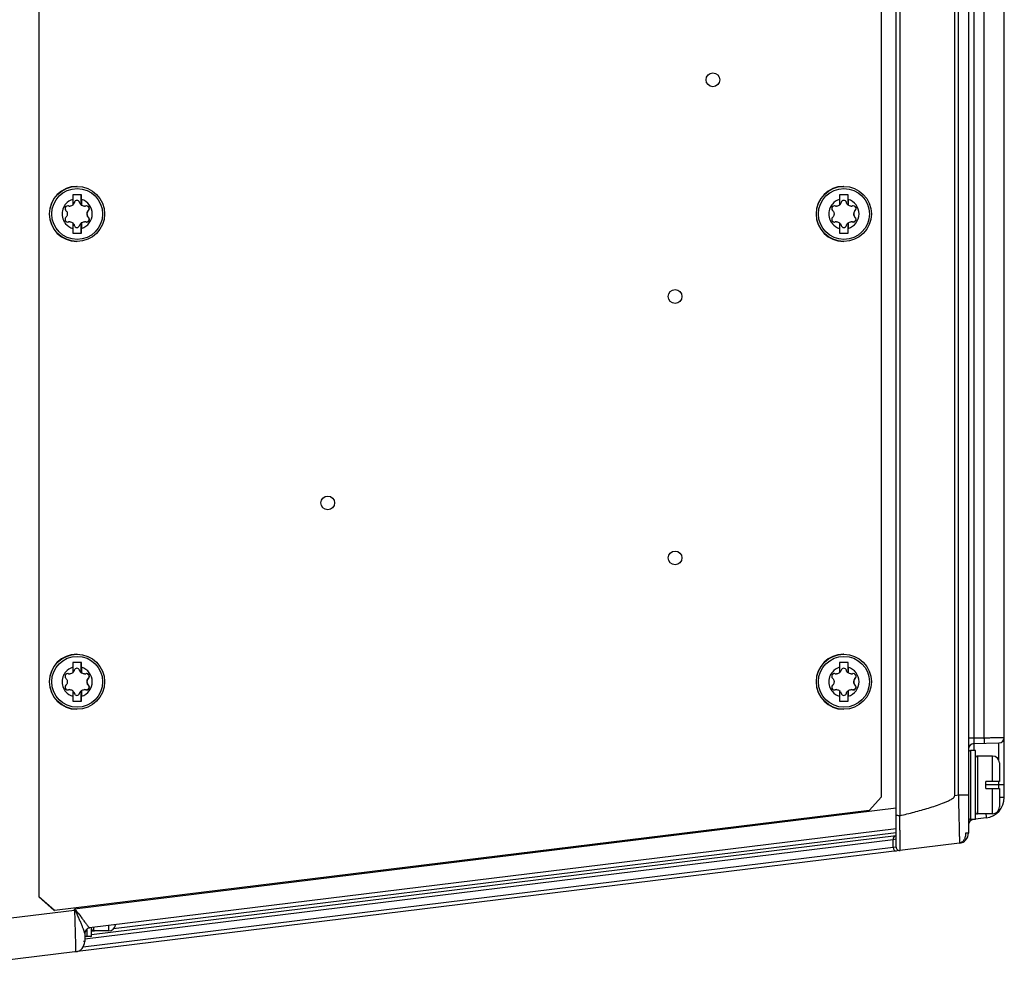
# Model space of a CAD drawing. Header units: inches. Extents: x 0 to 117, y 0 to 83.
# Tile 32 of 86: x 50.65 to 56.28, y 65.33 to 70.71. Entities that reach past the tile are written whole.
import ezdxf

# ---------------------------------------------------------------- set-up
doc = ezdxf.new("R2010")
doc.units = ezdxf.units.IN
doc.header["$LTSCALE"] = 6.431102
doc.header["$MEASUREMENT"] = 0
doc.layers.get('0').update_dxf_attribs({"linetype": 'CONTINUOUS'})

msp = doc.modelspace()

# ---------------------------------------------------------------- linework, layer by layer
at = {"color": 7, "linetype": 'CONTINUOUS'}
for p, q in [((50.7544, 77.0548), (50.7544, 65.6941)), ((50.7558, 77.0548), (50.7558, 65.6941)), ((55.6632, 65.9794), (55.6632, 76.7695)), ((56.0765, 76.6887), (56.0765, 66.0601)), ((55.6832, 76.5898), (55.6832, 66.1591)), ((55.5779, 66.2669), (55.5779, 76.4819)), ((55.9978, 66.2753), (55.9978, 76.4736)), ((56.0185, 66.2778), (56.0185, 76.471)), ((56.1075, 76.1453), (56.1075, 66.6043)), ((56.1656, 66.6043), (56.1656, 73.3116)), ((56.2816, 66.2641), (56.2816, 73.3036)), ((50.9742, 69.7603), (50.9723, 69.7603)), ((55.3633, 69.7603), (55.3614, 69.7603)), ((50.999, 69.713), (50.9498, 69.713)), ((50.9498, 69.713), (50.9498, 69.6858)), ((50.998, 69.6537), (50.998, 69.713)), ((50.999, 69.6858), (50.999, 69.713)), ((55.3881, 69.713), (55.3389, 69.713)), ((55.3389, 69.713), (55.3389, 69.6858)), ((55.3871, 69.6537), (55.3871, 69.713)), ((55.3881, 69.6858), (55.3881, 69.713)), ((50.9204, 69.6494), (50.9205, 69.6494)), ((50.998, 69.6537), (50.9988, 69.6537)), ((51.0282, 69.6494), (51.0282, 69.6494)), ((55.3095, 69.6494), (55.3096, 69.6494)), ((55.3871, 69.6537), (55.3879, 69.6537)), ((55.4173, 69.6494), (55.4173, 69.6494)), ((50.9204, 69.5561), (50.9205, 69.5561)), ((50.9988, 69.5518), (50.998, 69.5518)), ((50.998, 69.4925), (50.998, 69.5518)), ((51.0282, 69.5561), (51.0282, 69.5561)), ((55.3095, 69.5561), (55.3096, 69.5561)), ((55.3879, 69.5518), (55.3871, 69.5518)), ((55.3871, 69.4925), (55.3871, 69.5518)), ((55.4173, 69.5561), (55.4173, 69.5561)), ((50.9498, 69.5197), (50.9498, 69.4925)), ((50.999, 69.4925), (50.999, 69.5197)), ((55.3389, 69.5197), (55.3389, 69.4925)), ((55.3881, 69.4925), (55.3881, 69.5197)), ((50.9498, 69.4925), (50.999, 69.4925)), ((50.9742, 69.4453), (50.9723, 69.4453)), ((55.3389, 69.4925), (55.3881, 69.4925)), ((55.3633, 69.4453), (55.3614, 69.4453)), ((50.9742, 67.0831), (50.9723, 67.0831)), ((55.3633, 67.0831), (55.3614, 67.0831)), ((50.999, 67.0358), (50.9498, 67.0358)), ((50.9498, 67.0358), (50.9498, 67.0087)), ((50.998, 66.9765), (50.998, 67.0358)), ((50.999, 67.0087), (50.999, 67.0358)), ((55.3881, 67.0358), (55.3389, 67.0358)), ((55.3389, 67.0358), (55.3389, 67.0087)), ((55.3871, 66.9765), (55.3871, 67.0358)), ((55.3881, 67.0087), (55.3881, 67.0358)), ((50.9204, 66.9723), (50.9205, 66.9723)), ((50.998, 66.9765), (50.9988, 66.9765)), ((51.0282, 66.9723), (51.0282, 66.9723)), ((55.3095, 66.9723), (55.3096, 66.9723)), ((55.3871, 66.9765), (55.3879, 66.9765)), ((55.4173, 66.9723), (55.4173, 66.9723)), ((50.9204, 66.879), (50.9205, 66.879)), ((50.9988, 66.8747), (50.998, 66.8747)), ((50.998, 66.8154), (50.998, 66.8747)), ((51.0282, 66.879), (51.0282, 66.879)), ((55.3095, 66.879), (55.3096, 66.879)), ((55.3879, 66.8747), (55.3871, 66.8747)), ((55.3871, 66.8154), (55.3871, 66.8747)), ((55.4173, 66.879), (55.4173, 66.879)), ((50.9498, 66.8426), (50.9498, 66.8154)), ((50.9498, 66.8154), (50.999, 66.8154)), ((50.999, 66.8154), (50.999, 66.8426)), ((55.3389, 66.8426), (55.3389, 66.8154)), ((55.3389, 66.8154), (55.3881, 66.8154)), ((55.3881, 66.8154), (55.3881, 66.8426)), ((50.9742, 66.7681), (50.9723, 66.7681)), ((55.3633, 66.7681), (55.3614, 66.7681)), ((56.1075, 66.6038), (56.0765, 66.6036)), ((56.1072, 66.5721), (56.251, 66.5758)), ((56.1072, 66.5721), (56.1072, 66.5319)), ((56.1075, 66.6036), (56.1656, 66.6051)), ((56.1075, 66.6043), (56.1656, 66.6043)), ((56.251, 66.4754), (56.251, 66.5758)), ((56.1159, 66.5319), (56.0883, 66.5319)), ((56.0883, 66.5319), (56.0883, 66.1382)), ((56.1159, 66.1382), (56.1159, 66.5319)), ((56.2143, 66.5004), (56.1277, 66.5004)), ((56.1277, 66.5004), (56.1277, 66.1697)), ((56.2143, 66.3547), (56.2143, 66.5004)), ((56.2537, 66.461), (56.2537, 66.3547)), ((56.2537, 66.3547), (56.175, 66.3547)), ((56.175, 66.3154), (56.175, 66.3547)), ((56.251, 66.3154), (56.251, 66.3547)), ((56.2816, 66.3351), (56.175, 66.3351)), ((56.175, 66.3154), (56.2537, 66.3154)), ((56.2143, 66.1697), (56.2143, 66.3154)), ((56.2537, 66.3154), (56.2537, 66.2091)), ((55.5779, 66.2669), (55.5088, 66.1888)), ((55.9978, 66.2753), (56.0185, 66.2778)), ((56.0185, 66.2778), (56.0765, 66.2778)), ((56.0185, 66.2778), (56.0198, 66.2283)), ((56.2816, 66.2641), (56.2537, 66.2641)), ((55.5088, 66.1888), (50.8441, 65.6159)), ((55.6632, 66.2024), (50.9595, 65.6249)), ((56.1213, 66.1716), (56.1159, 66.1709)), ((56.2143, 66.1697), (56.1277, 66.1697)), ((56.0765, 66.1344), (56.0777, 66.1346)), ((56.1159, 66.1382), (56.0883, 66.1382)), ((56.1779, 66.1469), (56.1158, 66.1393)), ((55.6632, 66.0837), (51.0452, 65.5167)), ((55.6632, 66.0616), (51.1826, 65.5115)), ((56.0765, 66.0601), (56.0592, 66.0601)), ((56.0247, 66.0015), (50.5234, 65.326)), ((51.0175, 65.4549), (55.6459, 66.0232)), ((55.6632, 66.0435), (51.0569, 65.4779)), ((55.6459, 66.0232), (55.6632, 66.0261)), ((55.6459, 65.9765), (55.6459, 66.0232)), ((55.6852, 65.9598), (55.6849, 66.0341)), ((55.6459, 65.9765), (51.0081, 65.4071)), ((55.6632, 65.9794), (55.6459, 65.9765)), ((50.7544, 65.6941), (50.7558, 65.6941)), ((50.7544, 65.6941), (50.8428, 65.6159)), ((50.8441, 65.6159), (50.7558, 65.6941)), ((50.9595, 65.6171), (50.5337, 65.5648)), ((50.8428, 65.6159), (50.8441, 65.6159)), ((50.9595, 65.6171), (50.9595, 65.6249)), ((50.9646, 65.6178), (50.9595, 65.6171)), ((51.0293, 65.5099), (51.0293, 65.4689)), ((51.0569, 65.4689), (51.0569, 65.5181)), ((51.0926, 65.5004), (51.0569, 65.496)), ((51.0687, 65.5196), (51.0687, 65.5004)), ((51.1553, 65.5004), (51.0687, 65.5004)), ((51.1553, 65.5004), (51.1553, 65.5302)), ((51.0175, 65.4389), (51.0117, 65.4389)), ((51.0175, 65.4854), (51.0175, 65.4389)), ((51.0201, 65.4734), (51.0175, 65.4731)), ((51.0569, 65.4689), (51.0293, 65.4689))]:
    msp.add_line(p, q, dxfattribs=at)
for centre, radius in [((54.6135, 70.3705), 0.0394), ((50.9742, 69.6028), 0.1575), ((50.9744, 69.6028), 0.1456), ((55.3633, 69.6028), 0.1575), ((55.3635, 69.6028), 0.1456), ((54.397, 69.1303), 0.0394), ((52.4091, 67.9492), 0.0394), ((54.397, 67.6343), 0.0394), ((50.9742, 66.9256), 0.1575), ((50.9744, 66.9256), 0.1456), ((55.3633, 66.9256), 0.1575), ((55.3635, 66.9256), 0.1456)]:
    msp.add_circle(centre, radius, dxfattribs=at)
for centre, radius, start, end in [((50.9723, 69.6028), 0.1575, 89.9988, 269.9904), ((55.3614, 69.6028), 0.1575, 89.9988, 269.9904), ((60.0383, 69.6116), 9.0888, 179.53206, 179.73445), ((50.9734, 69.665), 0.0156, 13.649, 166.351), ((60.3851, 69.6097), 9.3864, 179.53527, 179.73124), ((50.9745, 69.6028), 0.0866, 286.502, 73.498), ((64.4274, 69.6116), 9.0888, 179.53206, 179.73445), ((55.3625, 69.665), 0.0156, 13.649, 166.351), ((64.7742, 69.6097), 9.3864, 179.53527, 179.73124), ((55.3635, 69.6028), 0.0866, 286.502, 73.498), ((50.9745, 69.6028), 0.0866, 139.9165, 155.3557), ((50.9325, 69.675), 0.0273, 253.6132, 269.9968), ((51.016, 69.6756), 0.0279, 270.0115, 286.2168), ((51.0576, 69.6028), 0.0273, 133.3515, 226.651), ((55.3636, 69.6028), 0.0866, 139.9165, 155.3557), ((55.3216, 69.675), 0.0273, 253.6132, 269.9968), ((55.4051, 69.6756), 0.0279, 270.0115, 286.2168), ((55.4467, 69.6028), 0.0273, 133.3515, 226.651), ((50.9745, 69.6028), 0.0866, 204.652, 220.0622), ((50.9325, 69.5305), 0.0273, 89.9994, 106.3863), ((60.3359, 69.5959), 9.3864, 180.26876, 180.46473), ((50.9317, 69.5305), 0.0274, 34.5477, 48.9566), ((60.0875, 69.594), 9.0888, 180.26555, 180.46794), ((51.016, 69.5299), 0.0279, 73.7827, 89.9847), ((55.3636, 69.6028), 0.0866, 204.652, 220.0622), ((55.3216, 69.5305), 0.0273, 89.9994, 106.3863), ((64.725, 69.5959), 9.3864, 180.26876, 180.46473), ((55.3208, 69.5305), 0.0274, 34.5477, 48.9566), ((64.4766, 69.594), 9.0888, 180.26555, 180.46794), ((55.4051, 69.5299), 0.0279, 73.7827, 89.9847), ((50.9734, 69.5406), 0.0156, 193.649, 346.351), ((55.3625, 69.5406), 0.0156, 193.649, 346.351), ((50.9723, 66.9256), 0.1575, 89.9988, 269.9904), ((55.3614, 66.9256), 0.1575, 89.9988, 269.9904), ((50.9745, 66.9256), 0.0866, 139.9165, 155.3557), ((50.9325, 66.9979), 0.0273, 253.6132, 269.9968), ((60.0383, 66.9344), 9.0888, 179.53206, 179.73445), ((50.9734, 66.9878), 0.0156, 13.649, 166.351), ((60.3851, 66.9325), 9.3864, 179.53527, 179.73124), ((50.9745, 66.9256), 0.0866, 286.502, 73.498), ((51.016, 66.9984), 0.0279, 270.0115, 286.2168), ((55.3636, 66.9256), 0.0866, 139.9165, 155.3557), ((55.3216, 66.9979), 0.0273, 253.6132, 269.9968), ((64.4274, 66.9344), 9.0888, 179.53206, 179.73445), ((55.3625, 66.9878), 0.0156, 13.649, 166.351), ((64.7742, 66.9325), 9.3864, 179.53527, 179.73124), ((55.3635, 66.9256), 0.0866, 286.502, 73.498), ((55.4051, 66.9984), 0.0279, 270.0115, 286.2168), ((51.0576, 66.9256), 0.0273, 133.3515, 226.651), ((55.4467, 66.9256), 0.0273, 133.3515, 226.651), ((50.9745, 66.9256), 0.0866, 204.652, 220.0622), ((50.9325, 66.8534), 0.0273, 89.9994, 106.3863), ((60.3359, 66.9187), 9.3864, 180.26876, 180.46473), ((50.9317, 66.8533), 0.0274, 34.5477, 48.9566), ((50.9734, 66.8634), 0.0156, 193.649, 346.351), ((60.0875, 66.9168), 9.0888, 180.26555, 180.46794), ((51.016, 66.8528), 0.0279, 73.7827, 89.9847), ((55.3636, 66.9256), 0.0866, 204.652, 220.0622), ((55.3216, 66.8534), 0.0273, 89.9994, 106.3863), ((64.725, 66.9187), 9.3864, 180.26876, 180.46473), ((55.3208, 66.8533), 0.0274, 34.5477, 48.9566), ((55.3625, 66.8634), 0.0156, 193.649, 346.351), ((64.4766, 66.9168), 9.0888, 180.26555, 180.46794), ((55.4051, 66.8528), 0.0279, 73.7827, 89.9847), ((56.108, 66.5406), 0.0315, 91.5, 180.0001), ((54.401, 66.5589), 1.7652, 1.3203, 1.4997), ((56.2501, 66.6073), 0.0315, 271.4965, 359.9999), ((56.0883, 66.5201), 0.0118, 90, 170.0144), ((56.1277, 66.4886), 0.0118, 90, 170.0168), ((56.2143, 66.461), 0.0394, 0, 90), ((56.1635, 66.2641), 0.1181, 277, 360), ((56.1277, 66.1815), 0.0118, 180, 270), ((56.2143, 66.2091), 0.0394, 270, 360), ((56.0883, 66.15), 0.0118, 180, 270), ((56.108, 66.1066), 0.0315, 97, 180), ((56.0796, 66.1193), 0.0154, 97.0078, 101.376), ((46.9964, 65.9849), 8.6886, 0.32463, 0.46558), ((56.0175, 66.0601), 0.0591, 277, 360), ((55.6828, 65.9794), 0.0197, 180, 277.0018), ((51.049, 65.4854), 0.0315, 96.9755, 180), ((51.0687, 65.5122), 0.0118, 180, 270), ((51.1553, 65.5398), 0.0394, 270, 353.0079), ((50.9584, 65.4389), 0.0591, 277, 360), ((51.0293, 65.4807), 0.0118, 180, 270)]:
    msp.add_arc(centre, radius, start, end, dxfattribs=at)
for points in [[(50.9498, 69.6858), (50.9339, 69.6811), (50.9189, 69.6713), (50.9082, 69.6586)], [(50.9583, 69.6686), (50.957, 69.6631), (50.9537, 69.6578), (50.9493, 69.6541)], [(50.998, 69.6537), (50.9934, 69.6574), (50.9899, 69.6629), (50.9885, 69.6686)], [(55.3389, 69.6858), (55.323, 69.6811), (55.308, 69.6713), (55.2973, 69.6586)], [(55.3474, 69.6686), (55.3461, 69.6631), (55.3428, 69.6578), (55.3384, 69.6541)], [(55.3871, 69.6537), (55.3825, 69.6574), (55.379, 69.6629), (55.3776, 69.6686)], [(50.8957, 69.6389), (50.8906, 69.6277), (50.8878, 69.6151), (50.8878, 69.6028)], [(50.905, 69.6339), (50.9049, 69.6298), (50.9068, 69.6254), (50.9097, 69.6226)], [(50.9248, 69.6488), (50.9234, 69.6492), (50.9219, 69.6494), (50.9204, 69.6494)], [(50.9496, 69.6537), (50.9449, 69.6499), (50.9386, 69.6477), (50.9325, 69.6477)], [(51.016, 69.6477), (51.0099, 69.6477), (51.0036, 69.6499), (50.9988, 69.6537)], [(51.0283, 69.6494), (51.0268, 69.6494), (51.0252, 69.6492), (51.0238, 69.6488)], [(51.0389, 69.6226), (51.0419, 69.6254), (51.0438, 69.6298), (51.0438, 69.6339)], [(55.2848, 69.6389), (55.2797, 69.6277), (55.2769, 69.6151), (55.2769, 69.6028)], [(55.294, 69.6339), (55.294, 69.6298), (55.2959, 69.6254), (55.2988, 69.6226)], [(55.3139, 69.6488), (55.3125, 69.6492), (55.311, 69.6494), (55.3095, 69.6494)], [(55.3387, 69.6537), (55.334, 69.6499), (55.3277, 69.6477), (55.3216, 69.6477)], [(55.4051, 69.6477), (55.399, 69.6477), (55.3927, 69.6499), (55.3879, 69.6537)], [(55.4174, 69.6494), (55.4159, 69.6494), (55.4143, 69.6492), (55.4129, 69.6488)], [(55.428, 69.6226), (55.431, 69.6254), (55.4329, 69.6298), (55.4329, 69.6339)], [(50.8878, 69.6028), (50.8878, 69.5904), (50.8906, 69.5778), (50.8957, 69.5666)], [(50.9097, 69.5829), (50.9068, 69.5801), (50.9049, 69.5757), (50.905, 69.5717)], [(50.9204, 69.5561), (50.9219, 69.5561), (50.9234, 69.5563), (50.9248, 69.5567)], [(50.9325, 69.5579), (50.9386, 69.5579), (50.9449, 69.5556), (50.9496, 69.5518)], [(50.9885, 69.5369), (50.9899, 69.5426), (50.9934, 69.5481), (50.998, 69.5518)], [(50.9988, 69.5518), (51.0036, 69.5556), (51.0099, 69.5579), (51.016, 69.5579)], [(51.0238, 69.5567), (51.0252, 69.5563), (51.0267, 69.5561), (51.0282, 69.5561)], [(51.0438, 69.5717), (51.0438, 69.5758), (51.0419, 69.5801), (51.0389, 69.5829)], [(55.2769, 69.6028), (55.2769, 69.5904), (55.2797, 69.5778), (55.2848, 69.5666)], [(55.2988, 69.5829), (55.2959, 69.5801), (55.294, 69.5757), (55.294, 69.5717)], [(55.3095, 69.5561), (55.311, 69.5561), (55.3125, 69.5563), (55.3139, 69.5567)], [(55.3216, 69.5579), (55.3277, 69.5579), (55.334, 69.5556), (55.3387, 69.5518)], [(55.3776, 69.5369), (55.379, 69.5426), (55.3825, 69.5481), (55.3871, 69.5518)], [(55.3879, 69.5518), (55.3927, 69.5556), (55.399, 69.5579), (55.4051, 69.5579)], [(55.4129, 69.5567), (55.4143, 69.5563), (55.4158, 69.5561), (55.4173, 69.5561)], [(55.4329, 69.5717), (55.4329, 69.5758), (55.431, 69.5801), (55.428, 69.5829)], [(50.9082, 69.547), (50.9189, 69.5343), (50.9339, 69.5244), (50.9498, 69.5197)], [(50.9542, 69.546), (50.9561, 69.5433), (50.9575, 69.5401), (50.9583, 69.5369)], [(55.2973, 69.547), (55.308, 69.5343), (55.323, 69.5244), (55.3389, 69.5197)], [(55.3433, 69.546), (55.3452, 69.5433), (55.3466, 69.5401), (55.3474, 69.5369)], [(50.8957, 66.9617), (50.8906, 66.9505), (50.8878, 66.9379), (50.8878, 66.9256)], [(50.905, 66.9567), (50.9049, 66.9526), (50.9068, 66.9483), (50.9097, 66.9455)], [(50.9498, 67.0087), (50.9339, 67.0039), (50.9189, 66.9941), (50.9082, 66.9814)], [(50.9248, 66.9716), (50.9234, 66.972), (50.9219, 66.9723), (50.9204, 66.9722)], [(50.9496, 66.9765), (50.9449, 66.9728), (50.9386, 66.9705), (50.9325, 66.9705)], [(50.9583, 66.9915), (50.957, 66.9859), (50.9537, 66.9806), (50.9493, 66.9769)], [(50.998, 66.9765), (50.9934, 66.9802), (50.9899, 66.9857), (50.9885, 66.9915)], [(51.016, 66.9705), (51.0099, 66.9705), (51.0036, 66.9728), (50.9988, 66.9765)], [(51.0283, 66.9722), (51.0268, 66.9723), (51.0252, 66.9721), (51.0238, 66.9716)], [(51.0389, 66.9455), (51.0419, 66.9483), (51.0438, 66.9526), (51.0438, 66.9567)], [(55.2848, 66.9617), (55.2797, 66.9505), (55.2769, 66.9379), (55.2769, 66.9256)], [(55.294, 66.9567), (55.294, 66.9526), (55.2959, 66.9483), (55.2988, 66.9455)], [(55.3389, 67.0087), (55.323, 67.0039), (55.308, 66.9941), (55.2973, 66.9814)], [(55.3139, 66.9716), (55.3125, 66.972), (55.311, 66.9723), (55.3095, 66.9722)], [(55.3387, 66.9765), (55.334, 66.9728), (55.3277, 66.9705), (55.3216, 66.9705)], [(55.3474, 66.9915), (55.3461, 66.9859), (55.3428, 66.9806), (55.3384, 66.9769)], [(55.3871, 66.9765), (55.3825, 66.9802), (55.379, 66.9857), (55.3776, 66.9915)], [(55.4051, 66.9705), (55.399, 66.9705), (55.3927, 66.9728), (55.3879, 66.9765)], [(55.4174, 66.9722), (55.4159, 66.9723), (55.4143, 66.9721), (55.4129, 66.9716)], [(55.428, 66.9455), (55.431, 66.9483), (55.4329, 66.9526), (55.4329, 66.9567)], [(50.8878, 66.9256), (50.8878, 66.9133), (50.8906, 66.9007), (50.8957, 66.8895)], [(50.9097, 66.9058), (50.9068, 66.9029), (50.9049, 66.8986), (50.905, 66.8945)], [(51.0438, 66.8945), (51.0438, 66.8986), (51.0419, 66.903), (51.0389, 66.9058)], [(55.2769, 66.9256), (55.2769, 66.9133), (55.2797, 66.9007), (55.2848, 66.8895)], [(55.2988, 66.9058), (55.2959, 66.9029), (55.294, 66.8986), (55.294, 66.8945)], [(55.4329, 66.8945), (55.4329, 66.8986), (55.431, 66.903), (55.428, 66.9058)], [(50.9082, 66.8698), (50.9189, 66.8571), (50.9339, 66.8473), (50.9498, 66.8426)], [(50.9204, 66.879), (50.9219, 66.879), (50.9234, 66.8792), (50.9248, 66.8796)], [(50.9325, 66.8807), (50.9386, 66.8807), (50.9449, 66.8784), (50.9496, 66.8747)], [(50.9542, 66.8688), (50.9561, 66.8661), (50.9575, 66.863), (50.9583, 66.8597)], [(50.9885, 66.8597), (50.9899, 66.8655), (50.9934, 66.871), (50.998, 66.8747)], [(50.9988, 66.8747), (51.0036, 66.8785), (51.0099, 66.8807), (51.016, 66.8807)], [(51.0238, 66.8796), (51.0252, 66.8792), (51.0267, 66.879), (51.0282, 66.879)], [(55.2973, 66.8698), (55.308, 66.8571), (55.323, 66.8473), (55.3389, 66.8426)], [(55.3095, 66.879), (55.311, 66.879), (55.3125, 66.8792), (55.3139, 66.8796)], [(55.3216, 66.8807), (55.3277, 66.8807), (55.334, 66.8784), (55.3387, 66.8747)], [(55.3433, 66.8688), (55.3452, 66.8661), (55.3466, 66.863), (55.3474, 66.8597)], [(55.3776, 66.8597), (55.379, 66.8655), (55.3825, 66.871), (55.3871, 66.8747)], [(55.3879, 66.8747), (55.3927, 66.8785), (55.399, 66.8807), (55.4051, 66.8807)], [(55.4129, 66.8796), (55.4143, 66.8792), (55.4158, 66.879), (55.4173, 66.879)]]:
    msp.add_open_spline(points, degree=3, dxfattribs=at)
for points, knots in [([(50.9204, 69.6494), (50.9165, 69.6494), (50.9083, 69.6461), (50.905, 69.6379), (50.905, 69.6339)], [0, 0, 0, 0, 0.494684, 1, 1, 1, 1]), ([(50.9097, 69.6226), (50.9136, 69.6189), (50.9174, 69.6119), (50.9181, 69.6046), (50.9181, 69.6028)], [0, 0, 0, 0, 0.742692, 1, 1, 1, 1]), ([(51.0438, 69.6339), (51.0438, 69.6379), (51.0405, 69.6461), (51.0322, 69.6494), (51.0283, 69.6494)], [0, 0, 0, 0, 0.503048, 1, 1, 1, 1]), ([(51.0378, 69.6226), (51.0365, 69.6214), (51.0316, 69.6159), (51.0291, 69.6083), (51.0291, 69.6028)], [0, 0, 0, 0, 0.239572, 1, 1, 1, 1]), ([(51.0322, 69.6486), (51.0352, 69.6475), (51.0406, 69.6435), (51.0427, 69.637), (51.0427, 69.6339)], [0, 0, 0, 0, 0.497344, 1, 1, 1, 1]), ([(51.0427, 69.6339), (51.0427, 69.6328), (51.0422, 69.6286), (51.04, 69.6247), (51.0378, 69.6226)], [0, 0, 0, 0, 0.261495, 1, 1, 1, 1]), ([(55.3095, 69.6494), (55.3056, 69.6494), (55.2974, 69.6461), (55.2941, 69.6379), (55.294, 69.6339)], [0, 0, 0, 0, 0.494684, 1, 1, 1, 1]), ([(55.2988, 69.6226), (55.3027, 69.6189), (55.3065, 69.6119), (55.3072, 69.6046), (55.3072, 69.6028)], [0, 0, 0, 0, 0.742692, 1, 1, 1, 1]), ([(55.4329, 69.6339), (55.4329, 69.6379), (55.4296, 69.6461), (55.4213, 69.6494), (55.4174, 69.6494)], [0, 0, 0, 0, 0.503048, 1, 1, 1, 1]), ([(55.4269, 69.6226), (55.4256, 69.6214), (55.4207, 69.6159), (55.4182, 69.6083), (55.4182, 69.6028)], [0, 0, 0, 0, 0.239572, 1, 1, 1, 1]), ([(55.4213, 69.6486), (55.4243, 69.6475), (55.4297, 69.6435), (55.4318, 69.637), (55.4318, 69.6339)], [0, 0, 0, 0, 0.497344, 1, 1, 1, 1]), ([(55.4318, 69.6339), (55.4318, 69.6328), (55.4313, 69.6286), (55.4291, 69.6247), (55.4269, 69.6226)], [0, 0, 0, 0, 0.261495, 1, 1, 1, 1]), ([(50.905, 69.5717), (50.905, 69.5677), (50.9083, 69.5595), (50.9165, 69.5562), (50.9204, 69.5561)], [0, 0, 0, 0, 0.50487, 1, 1, 1, 1]), ([(50.9181, 69.6028), (50.9181, 69.6009), (50.9174, 69.5936), (50.9136, 69.5867), (50.9097, 69.5829)], [0, 0, 0, 0, 0.257308, 1, 1, 1, 1]), ([(51.0427, 69.5717), (51.0427, 69.5678), (51.0396, 69.5599), (51.032, 69.5564), (51.0282, 69.5562)], [0, 0, 0, 0, 0.506697, 1, 1, 1, 1]), ([(51.0282, 69.5561), (51.0322, 69.5561), (51.0404, 69.5594), (51.0438, 69.5677), (51.0438, 69.5717)], [0, 0, 0, 0, 0.496512, 1, 1, 1, 1]), ([(51.0291, 69.6028), (51.0291, 69.6008), (51.0299, 69.5935), (51.0338, 69.5866), (51.0378, 69.5829)], [0, 0, 0, 0, 0.265147, 1, 1, 1, 1]), ([(51.0378, 69.5829), (51.04, 69.5808), (51.0422, 69.5769), (51.0427, 69.5728), (51.0427, 69.5717)], [0, 0, 0, 0, 0.738517, 1, 1, 1, 1]), ([(55.294, 69.5717), (55.2941, 69.5677), (55.2974, 69.5595), (55.3056, 69.5562), (55.3095, 69.5561)], [0, 0, 0, 0, 0.50487, 1, 1, 1, 1]), ([(55.3072, 69.6028), (55.3072, 69.6009), (55.3065, 69.5936), (55.3027, 69.5867), (55.2988, 69.5829)], [0, 0, 0, 0, 0.257308, 1, 1, 1, 1]), ([(55.4318, 69.5717), (55.4318, 69.5678), (55.4287, 69.5599), (55.4211, 69.5564), (55.4173, 69.5562)], [0, 0, 0, 0, 0.506697, 1, 1, 1, 1]), ([(55.4173, 69.5561), (55.4213, 69.5561), (55.4295, 69.5594), (55.4329, 69.5677), (55.4329, 69.5717)], [0, 0, 0, 0, 0.496512, 1, 1, 1, 1]), ([(55.4182, 69.6028), (55.4182, 69.6008), (55.419, 69.5935), (55.4229, 69.5866), (55.4269, 69.5829)], [0, 0, 0, 0, 0.265147, 1, 1, 1, 1]), ([(55.4269, 69.5829), (55.4291, 69.5808), (55.4313, 69.5769), (55.4318, 69.5728), (55.4318, 69.5717)], [0, 0, 0, 0, 0.738517, 1, 1, 1, 1]), ([(50.9204, 66.9722), (50.9165, 66.9722), (50.9083, 66.9689), (50.905, 66.9607), (50.905, 66.9567)], [0, 0, 0, 0, 0.494684, 1, 1, 1, 1]), ([(51.0438, 66.9567), (51.0438, 66.9607), (51.0405, 66.969), (51.0322, 66.9722), (51.0283, 66.9722)], [0, 0, 0, 0, 0.503048, 1, 1, 1, 1]), ([(51.0322, 66.9714), (51.0352, 66.9704), (51.0406, 66.9664), (51.0427, 66.9599), (51.0427, 66.9567)], [0, 0, 0, 0, 0.497344, 1, 1, 1, 1]), ([(51.0427, 66.9567), (51.0427, 66.9556), (51.0422, 66.9515), (51.04, 66.9476), (51.0378, 66.9455)], [0, 0, 0, 0, 0.261495, 1, 1, 1, 1]), ([(55.3095, 66.9722), (55.3056, 66.9722), (55.2974, 66.9689), (55.2941, 66.9607), (55.294, 66.9567)], [0, 0, 0, 0, 0.494684, 1, 1, 1, 1]), ([(55.4329, 66.9567), (55.4329, 66.9607), (55.4296, 66.969), (55.4213, 66.9722), (55.4174, 66.9722)], [0, 0, 0, 0, 0.503048, 1, 1, 1, 1]), ([(55.4213, 66.9714), (55.4243, 66.9704), (55.4297, 66.9664), (55.4318, 66.9599), (55.4318, 66.9567)], [0, 0, 0, 0, 0.497344, 1, 1, 1, 1]), ([(55.4318, 66.9567), (55.4318, 66.9556), (55.4313, 66.9515), (55.4291, 66.9476), (55.4269, 66.9455)], [0, 0, 0, 0, 0.261495, 1, 1, 1, 1]), ([(50.9097, 66.9455), (50.9136, 66.9417), (50.9174, 66.9348), (50.9181, 66.9275), (50.9181, 66.9256)], [0, 0, 0, 0, 0.742692, 1, 1, 1, 1]), ([(50.9181, 66.9256), (50.9181, 66.9237), (50.9174, 66.9164), (50.9136, 66.9095), (50.9097, 66.9058)], [0, 0, 0, 0, 0.257308, 1, 1, 1, 1]), ([(51.0378, 66.9455), (51.0365, 66.9442), (51.0316, 66.9388), (51.0291, 66.9312), (51.0291, 66.9256)], [0, 0, 0, 0, 0.239572, 1, 1, 1, 1]), ([(51.0291, 66.9256), (51.0291, 66.9237), (51.0299, 66.9163), (51.0338, 66.9095), (51.0378, 66.9058)], [0, 0, 0, 0, 0.265147, 1, 1, 1, 1]), ([(51.0378, 66.9058), (51.04, 66.9037), (51.0422, 66.8997), (51.0427, 66.8956), (51.0427, 66.8945)], [0, 0, 0, 0, 0.738517, 1, 1, 1, 1]), ([(55.2988, 66.9455), (55.3027, 66.9417), (55.3065, 66.9348), (55.3072, 66.9275), (55.3072, 66.9256)], [0, 0, 0, 0, 0.742692, 1, 1, 1, 1]), ([(55.3072, 66.9256), (55.3072, 66.9237), (55.3065, 66.9164), (55.3027, 66.9095), (55.2988, 66.9058)], [0, 0, 0, 0, 0.257308, 1, 1, 1, 1]), ([(55.4269, 66.9455), (55.4256, 66.9442), (55.4207, 66.9388), (55.4182, 66.9312), (55.4182, 66.9256)], [0, 0, 0, 0, 0.239572, 1, 1, 1, 1]), ([(55.4182, 66.9256), (55.4182, 66.9237), (55.419, 66.9163), (55.4229, 66.9095), (55.4269, 66.9058)], [0, 0, 0, 0, 0.265147, 1, 1, 1, 1]), ([(55.4269, 66.9058), (55.4291, 66.9037), (55.4313, 66.8997), (55.4318, 66.8956), (55.4318, 66.8945)], [0, 0, 0, 0, 0.738517, 1, 1, 1, 1]), ([(50.905, 66.8945), (50.905, 66.8905), (50.9083, 66.8823), (50.9165, 66.879), (50.9204, 66.879)], [0, 0, 0, 0, 0.50487, 1, 1, 1, 1]), ([(51.0427, 66.8945), (51.0427, 66.8907), (51.0396, 66.8828), (51.032, 66.8793), (51.0282, 66.879)], [0, 0, 0, 0, 0.506697, 1, 1, 1, 1]), ([(51.0282, 66.879), (51.0322, 66.879), (51.0404, 66.8822), (51.0438, 66.8905), (51.0438, 66.8945)], [0, 0, 0, 0, 0.496512, 1, 1, 1, 1]), ([(55.294, 66.8945), (55.2941, 66.8905), (55.2974, 66.8823), (55.3056, 66.879), (55.3095, 66.879)], [0, 0, 0, 0, 0.50487, 1, 1, 1, 1]), ([(55.4318, 66.8945), (55.4318, 66.8907), (55.4287, 66.8828), (55.4211, 66.8793), (55.4173, 66.879)], [0, 0, 0, 0, 0.506697, 1, 1, 1, 1]), ([(55.4173, 66.879), (55.4213, 66.879), (55.4295, 66.8822), (55.4329, 66.8905), (55.4329, 66.8945)], [0, 0, 0, 0, 0.496512, 1, 1, 1, 1]), ([(56.1075, 66.6036), (56.1074, 66.5996), (56.1072, 66.5937), (56.1072, 66.5863), (56.1071, 66.5816), (56.1071, 66.5778), (56.1069, 66.5747), (56.1073, 66.5734), (56.107, 66.5721), (56.1072, 66.5721)], [0, 0, 0, 0, 0.38205, 0.555508, 0.707057, 0.831411, 0.923607, 0.980468, 1, 1, 1, 1]), ([(56.1656, 66.6049), (56.1732, 66.6051), (56.188, 66.6055), (56.2095, 66.6059), (56.2294, 66.6063), (56.2467, 66.6067), (56.2593, 66.6069), (56.2676, 66.6071), (56.2725, 66.6071), (56.2762, 66.6073), (56.2792, 66.6071), (56.2805, 66.6076), (56.2816, 66.6071), (56.2816, 66.6073)], [0, 0, 0, 0, 0.195592, 0.383952, 0.556892, 0.70811, 0.832042, 0.882355, 0.924195, 0.957091, 0.980808, 0.99517, 1, 1, 1, 1]), ([(56.1657, 66.5996), (56.1658, 66.5961), (56.1659, 66.59), (56.1661, 66.5826), (56.166, 66.5782), (56.1661, 66.5757), (56.1658, 66.5746), (56.166, 66.5736), (56.1659, 66.5736)], [0, 0, 0, 0, 0.395752, 0.717147, 0.837787, 0.926491, 0.981094, 1, 1, 1, 1]), ([(55.6832, 66.1591), (55.7108, 66.1658), (55.7521, 66.1762), (55.8069, 66.191), (55.8478, 66.2028), (55.8885, 66.2155), (55.922, 66.2273), (55.9483, 66.2379), (55.9678, 66.2471), (55.9853, 66.2571), (55.9978, 66.2683), (55.9978, 66.2753)], [0, 0, 0, 0, 0.250364, 0.375547, 0.500729, 0.62591, 0.751085, 0.813675, 0.876261, 0.938807, 1, 1, 1, 1]), ([(56.0198, 66.2283), (56.0202, 66.2129), (56.0209, 66.1831), (56.022, 66.1402), (56.0229, 66.1014), (56.0235, 66.0722), (56.024, 66.0518), (56.0242, 66.039), (56.0244, 66.0279), (56.0246, 66.0188), (56.0247, 66.0116), (56.0248, 66.0068), (56.0247, 66.0041), (56.0248, 66.0027), (56.0246, 66.002), (56.0248, 66.0015), (56.0247, 66.0015)], [0, 0, 0, 0, 0.203768, 0.394715, 0.567304, 0.716449, 0.780759, 0.837507, 0.886305, 0.926785, 0.958583, 0.981468, 0.989528, 0.995312, 0.998805, 1, 1, 1, 1]), ([(56.1759, 66.1697), (56.1763, 66.1666), (56.1769, 66.1612), (56.1775, 66.1547), (56.1778, 66.1508), (56.178, 66.1487), (56.1779, 66.1477), (56.1781, 66.1469), (56.1779, 66.1469)], [0, 0, 0, 0, 0.401715, 0.721416, 0.840264, 0.927356, 0.980985, 1, 1, 1, 1]), ([(55.6832, 66.1591), (55.6806, 66.1591), (55.676, 66.1591), (55.6695, 66.1596), (55.6659, 66.1604), (55.6632, 66.1613), (55.6632, 66.1619)], [0, 0, 0, 0, 0.373645, 0.692621, 0.909033, 1, 1, 1, 1]), ([(55.6847, 66.0555), (55.6847, 66.0633), (55.6843, 66.0978), (55.6836, 66.1324), (55.6832, 66.1591)], [0, 0, 0, 0, 0.226874, 1, 1, 1, 1]), ([(56.0592, 66.0601), (56.0597, 66.053), (56.0588, 66.0391), (56.0521, 66.0205), (56.0405, 66.0067), (56.0298, 66.0021), (56.0247, 66.0015)], [0, 0, 0, 0, 0.288297, 0.554694, 0.789497, 1, 1, 1, 1]), ([(55.6574, 66.0428), (55.6538, 66.0423), (55.6467, 66.0362), (55.6456, 66.0277), (55.6459, 66.0232)], [0, 0, 0, 0, 0.441047, 1, 1, 1, 1]), ([(55.6459, 65.9765), (55.6462, 65.9714), (55.6488, 65.962), (55.6582, 65.9565), (55.6622, 65.957)], [0, 0, 0, 0, 0.561164, 1, 1, 1, 1]), ([(50.9595, 65.6249), (50.9604, 65.6237), (50.9623, 65.6216), (50.9636, 65.6189), (50.9646, 65.6178)], [0, 0, 0, 0, 0.500488, 1, 1, 1, 1]), ([(50.9595, 65.6171), (50.9599, 65.6017), (50.9608, 65.5716), (50.9621, 65.5278), (50.9632, 65.4874), (50.9641, 65.4566), (50.9646, 65.4348), (50.965, 65.421), (50.9652, 65.4091), (50.9655, 65.3991), (50.9656, 65.3913), (50.9657, 65.3861), (50.9657, 65.3831), (50.9658, 65.3816), (50.9656, 65.3809), (50.9657, 65.3803), (50.9656, 65.3803)], [0, 0, 0, 0, 0.194519, 0.382012, 0.554731, 0.706272, 0.772278, 0.830853, 0.881409, 0.923498, 0.956683, 0.980606, 0.989037, 0.995091, 0.998748, 1, 1, 1, 1]), ([(51.0175, 65.4854), (51.0175, 65.4879), (51.016, 65.494), (51.0125, 65.5045), (51.0072, 65.5183), (51.0006, 65.5348), (50.9928, 65.5535), (50.9838, 65.5739), (50.9744, 65.5955), (50.9683, 65.6105), (50.9646, 65.6178)], [0, 0, 0, 0, 0.051403, 0.130393, 0.234561, 0.360421, 0.504078, 0.661412, 0.828241, 1, 1, 1, 1]), ([(50.9646, 65.6178), (50.976, 65.6071), (50.9903, 65.589), (51.0073, 65.5651), (51.019, 65.5496), (51.0279, 65.5382), (51.034, 65.5304), (51.0377, 65.5257), (51.0407, 65.5221), (51.0428, 65.5191), (51.0442, 65.5177), (51.0449, 65.5166), (51.0452, 65.5167)], [0, 0, 0, 0, 0.36279, 0.53039, 0.681861, 0.81153, 0.866063, 0.912346, 0.949348, 0.97644, 0.993364, 1, 1, 1, 1])]:
    msp.add_open_spline(points, degree=3, knots=knots, dxfattribs=at)

doc.saveas('drawing.dxf')
